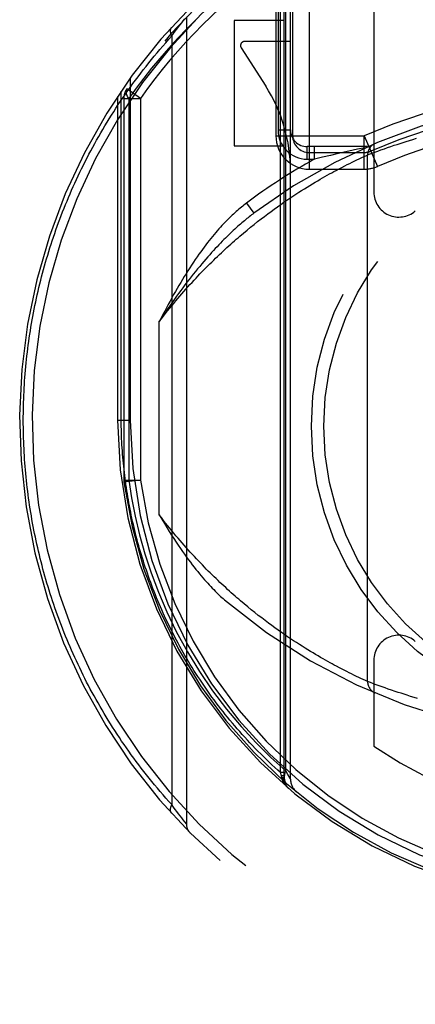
# Model space of a CAD drawing. Header units: inches. Extents: x 0 to 230, y 0 to 149.
# Tile 70 of 92: x 76.894 to 77.368, y 103.139 to 104.319. Entities that reach past the tile are written whole.
import ezdxf

# ---------------------------------------------------------------- set-up
doc = ezdxf.new("R2010")
doc.units = ezdxf.units.IN
doc.header["$LTSCALE"] = 12.635135
doc.header["$MEASUREMENT"] = 0
doc.linetypes.add('HIDDEN', pattern=[0.2, 0.1, -0.1])
doc.layers.add('DEFAULT_2', color=8, linetype='HIDDEN')

msp = doc.modelspace()

# ---------------------------------------------------------------- linework, layer by layer
at = {"layer": 'DEFAULT_2', "color": 8, "linetype": 'HIDDEN'}
for p, q in [((77.2067, 103.4169), (77.2067, 104.4504)), ((77.2111, 103.4093), (77.2111, 104.4255)), ((77.2186, 103.4091), (77.2186, 104.4122)), ((77.2411, 104.4137), (77.2411, 104.1402)), ((77.2128, 103.4189), (77.2128, 104.4049)), ((77.2011, 104.3875), (77.2011, 104.1802)), ((77.2036, 104.3927), (77.2036, 104.1872)), ((77.2211, 104.3875), (77.2211, 104.1802)), ((77.3186, 104.3655), (77.3186, 104.1128)), ((77.088, 104.3158), (77.0899, 104.3182)), ((77.0899, 104.3182), (77.0917, 104.3205)), ((77.0936, 104.3229), (77.0936, 103.3555)), ((77.1511, 104.3183), (77.1511, 104.1683)), ((77.2111, 104.3183), (77.1511, 104.3183)), ((77.0782, 104.3029), (77.0803, 104.3056)), ((77.0803, 104.3056), (77.0821, 104.3081)), ((77.0821, 104.3081), (77.0842, 104.3109)), ((77.0842, 104.3109), (77.0861, 104.3133)), ((77.0861, 104.3133), (77.088, 104.3158)), ((77.076, 104.2999), (77.0782, 104.3029)), ((77.076, 104.2999), (77.076, 103.3785)), ((77.2186, 104.2933), (77.1636, 104.2933)), ((77.1594, 104.2856), (77.1889, 104.2397)), ((77.0261, 104.249), (77.0261, 103.8392)), ((77.0155, 103.8392), (77.0155, 104.2339)), ((77.0386, 104.2251), (77.0223, 104.2367)), ((77.0111, 104.2274), (77.0111, 103.8392)), ((77.0186, 104.2251), (77.0186, 103.7675)), ((77.0186, 104.2251), (77.0386, 104.2251)), ((77.0245, 104.2251), (77.0245, 103.7674)), ((77.0386, 104.2251), (77.0386, 103.7675)), ((77.2036, 104.1872), (77.2186, 104.1872)), ((77.2011, 104.1802), (77.307, 104.1802)), ((77.3069, 104.1402), (77.3069, 104.1802)), ((77.3069, 104.1802), (77.3229, 104.1435)), ((77.3614, 104.1746), (77.3655, 104.1759)), ((77.3655, 104.1759), (77.3697, 104.1772)), ((77.1511, 104.1683), (77.2111, 104.1683)), ((77.2386, 104.1522), (77.2386, 104.1672)), ((77.3111, 104.1672), (77.2386, 104.1672)), ((77.2472, 104.1522), (77.2472, 104.1672)), ((77.2991, 104.164), (77.2936, 104.1628)), ((77.3082, 104.1659), (77.2991, 104.164)), ((77.3234, 104.1619), (77.3271, 104.1632)), ((77.3271, 104.1632), (77.3313, 104.1647)), ((77.3313, 104.1647), (77.3349, 104.166)), ((77.3349, 104.166), (77.3389, 104.1673)), ((77.3389, 104.1673), (77.3431, 104.1688)), ((77.3431, 104.1688), (77.3465, 104.1699)), ((77.3465, 104.1699), (77.35, 104.171)), ((77.35, 104.171), (77.3536, 104.1722)), ((77.3536, 104.1722), (77.3574, 104.1734)), ((77.3574, 104.1734), (77.3614, 104.1746)), ((77.2386, 104.1522), (77.2472, 104.1522)), ((77.2411, 104.1602), (77.3069, 104.1602)), ((77.2569, 104.1545), (77.2472, 104.1522)), ((77.2667, 104.1567), (77.2569, 104.1545)), ((77.2758, 104.1588), (77.2667, 104.1567)), ((77.2849, 104.1609), (77.2758, 104.1588)), ((77.2936, 104.1628), (77.2849, 104.1609)), ((77.2951, 104.1498), (77.2982, 104.1513)), ((77.2982, 104.1513), (77.301, 104.1527)), ((77.301, 104.1527), (77.3041, 104.1541)), ((77.3041, 104.1541), (77.3071, 104.1555)), ((77.3071, 104.1555), (77.3098, 104.1567)), ((77.3111, 104.1573), (77.3142, 104.1585)), ((77.3111, 103.5261), (77.3111, 104.1573)), ((77.3142, 104.1585), (77.3161, 104.1592)), ((77.3161, 104.1592), (77.3197, 104.1605)), ((77.3197, 104.1605), (77.3234, 104.1619)), ((77.2411, 104.1402), (77.3069, 104.1402)), ((77.2732, 104.1387), (77.2768, 104.1406)), ((77.2768, 104.1406), (77.2803, 104.1424)), ((77.2803, 104.1424), (77.2836, 104.1441)), ((77.2836, 104.1441), (77.2867, 104.1457)), ((77.2867, 104.1457), (77.2897, 104.1472)), ((77.2897, 104.1472), (77.2925, 104.1485)), ((77.2925, 104.1485), (77.2951, 104.1498)), ((77.2512, 104.1264), (77.2542, 104.1281)), ((77.2542, 104.1281), (77.2571, 104.1298)), ((77.2571, 104.1298), (77.2599, 104.1314)), ((77.2599, 104.1314), (77.2627, 104.133)), ((77.2627, 104.133), (77.2655, 104.1345)), ((77.2655, 104.1345), (77.2681, 104.136)), ((77.2681, 104.136), (77.2707, 104.1374)), ((77.2707, 104.1374), (77.2732, 104.1387)), ((77.2319, 104.1147), (77.2353, 104.1168)), ((77.2353, 104.1168), (77.2386, 104.1188)), ((77.2386, 104.1188), (77.2418, 104.1208)), ((77.2418, 104.1208), (77.245, 104.1227)), ((77.245, 104.1227), (77.2481, 104.1246)), ((77.2481, 104.1246), (77.2512, 104.1264)), ((77.2142, 104.103), (77.2179, 104.1055)), ((77.2179, 104.1055), (77.2215, 104.1079)), ((77.2215, 104.1079), (77.225, 104.1102)), ((77.225, 104.1102), (77.2285, 104.1125)), ((77.2285, 104.1125), (77.2319, 104.1147)), ((77.1656, 104.0995), (77.1746, 104.0874)), ((77.1952, 104.0896), (77.1991, 104.0924)), ((77.1991, 104.0924), (77.203, 104.0952)), ((77.203, 104.0952), (77.2068, 104.0979)), ((77.2068, 104.0979), (77.2105, 104.1005)), ((77.2105, 104.1005), (77.2142, 104.103)), ((77.1791, 104.0773), (77.1832, 104.0805)), ((77.1832, 104.0805), (77.1872, 104.0836)), ((77.1872, 104.0836), (77.1912, 104.0866)), ((77.1912, 104.0866), (77.1952, 104.0896)), ((77.1665, 104.0672), (77.1707, 104.0707)), ((77.1707, 104.0707), (77.1749, 104.074)), ((77.1749, 104.074), (77.1791, 104.0773)), ((77.1578, 104.0599), (77.1622, 104.0636)), ((77.1622, 104.0636), (77.1665, 104.0672)), ((77.0611, 103.7258), (77.0611, 103.9576)), ((77.0111, 103.8392), (77.0155, 103.8392)), ((77.0111, 103.8392), (77.0261, 103.8392)), ((77.0186, 103.7675), (77.0188, 103.7649)), ((77.0186, 103.7675), (77.0386, 103.7675)), ((77.0386, 103.7675), (77.0188, 103.7649)), ((77.1673, 103.6156), (77.163, 103.6191)), ((77.1715, 103.6121), (77.1673, 103.6156)), ((77.1757, 103.6087), (77.1715, 103.6121)), ((77.1799, 103.6054), (77.1757, 103.6087)), ((77.184, 103.6023), (77.1799, 103.6054)), ((77.188, 103.5992), (77.184, 103.6023)), ((77.1921, 103.5961), (77.188, 103.5992)), ((77.196, 103.5932), (77.1921, 103.5961)), ((77.1999, 103.5904), (77.196, 103.5932)), ((77.2038, 103.5876), (77.1999, 103.5904)), ((77.2076, 103.5849), (77.2038, 103.5876)), ((77.2113, 103.5823), (77.2076, 103.5849)), ((77.215, 103.5798), (77.2113, 103.5823)), ((77.2186, 103.5774), (77.215, 103.5798)), ((77.2222, 103.575), (77.2186, 103.5774)), ((77.2257, 103.5727), (77.2222, 103.575)), ((77.2292, 103.5705), (77.2257, 103.5727)), ((77.2326, 103.5683), (77.2292, 103.5705)), ((77.236, 103.5662), (77.2326, 103.5683)), ((77.2392, 103.5642), (77.236, 103.5662)), ((77.2425, 103.5622), (77.2392, 103.5642)), ((77.2456, 103.5603), (77.2425, 103.5622)), ((77.2487, 103.5584), (77.2456, 103.5603)), ((77.2518, 103.5567), (77.2487, 103.5584)), ((77.2547, 103.5549), (77.2518, 103.5567)), ((77.2576, 103.5533), (77.2547, 103.5549)), ((77.2605, 103.5517), (77.2576, 103.5533)), ((77.2632, 103.5501), (77.2605, 103.5517)), ((77.266, 103.5486), (77.2632, 103.5501)), ((77.3186, 103.5516), (77.3186, 103.4488)), ((77.2686, 103.5472), (77.266, 103.5486)), ((77.2711, 103.5458), (77.2686, 103.5472)), ((77.2736, 103.5445), (77.2711, 103.5458)), ((77.2772, 103.5426), (77.2736, 103.5445)), ((77.2807, 103.5408), (77.2772, 103.5426)), ((77.2829, 103.5396), (77.2807, 103.5408)), ((77.286, 103.538), (77.2829, 103.5396)), ((77.289, 103.5366), (77.286, 103.538)), ((77.2918, 103.5352), (77.289, 103.5366)), ((77.2944, 103.5339), (77.2918, 103.5352)), ((77.2976, 103.5323), (77.2944, 103.5339)), ((77.3005, 103.531), (77.2976, 103.5323)), ((77.303, 103.5298), (77.3005, 103.531)), ((77.3057, 103.5285), (77.303, 103.5298)), ((77.3086, 103.5272), (77.3057, 103.5285)), ((77.3111, 103.5261), (77.3086, 103.5272)), ((77.3145, 103.5248), (77.3111, 103.5261)), ((77.318, 103.5235), (77.3145, 103.5248)), ((77.3215, 103.5222), (77.318, 103.5235)), ((77.3249, 103.521), (77.3215, 103.5222)), ((77.3287, 103.5196), (77.3249, 103.521)), ((77.3321, 103.5184), (77.3287, 103.5196)), ((77.3359, 103.5171), (77.3321, 103.5184)), ((77.3399, 103.5157), (77.3359, 103.5171)), ((77.3442, 103.5143), (77.3399, 103.5157)), ((77.3476, 103.5131), (77.3442, 103.5143)), ((77.3512, 103.512), (77.3476, 103.5131)), ((77.3549, 103.5108), (77.3512, 103.512)), ((77.3587, 103.5096), (77.3549, 103.5108)), ((77.3627, 103.5083), (77.3587, 103.5096)), ((77.3669, 103.5071), (77.3627, 103.5083)), ((77.3711, 103.5058), (77.3669, 103.5071)), ((77.2077, 103.413), (77.2067, 103.4169)), ((77.2111, 103.4169), (77.2067, 103.4169)), ((77.208, 103.4112), (77.2077, 103.413)), ((77.2111, 103.413), (77.2077, 103.413)), ((77.2081, 103.4104), (77.208, 103.4112)), ((77.2111, 103.4093), (77.2111, 103.4093)), ((77.2154, 103.4145), (77.2128, 103.419)), ((77.2173, 103.4114), (77.2154, 103.4145)), ((77.2183, 103.4096), (77.2173, 103.4114)), ((77.0782, 103.3755), (77.076, 103.3785)), ((77.0803, 103.3728), (77.0782, 103.3755)), ((77.0821, 103.3703), (77.0803, 103.3728)), ((77.0842, 103.3675), (77.0821, 103.3703)), ((77.0861, 103.3651), (77.0842, 103.3675)), ((77.088, 103.3626), (77.0861, 103.3651)), ((77.0899, 103.3602), (77.088, 103.3626)), ((77.0917, 103.3579), (77.0899, 103.3602)), ((77.0936, 103.3555), (77.0917, 103.3579))]:
    msp.add_line(p, q, dxfattribs=at)
for points in [[(77.1074, 104.3216), (77.0949, 104.3092), (77.0831, 104.297), (77.072, 104.2849), (77.0616, 104.2729), (77.0518, 104.2611), (77.0424, 104.2492), (77.0333, 104.2372), (77.0245, 104.2251)], [(77.0756, 104.3099), (77.0754, 104.3098), (77.0753, 104.3097), (77.0752, 104.3095), (77.0751, 104.3094), (77.075, 104.3092), (77.0749, 104.3091), (77.0748, 104.3089), (77.0748, 104.3088), (77.0747, 104.3086), (77.0746, 104.3084), (77.0746, 104.3082), (77.0745, 104.3081), (77.0744, 104.3079), (77.0744, 104.3077), (77.0743, 104.3075), (77.0743, 104.3073), (77.0743, 104.3071), (77.0743, 104.3069), (77.0742, 104.3067), (77.0742, 104.3065), (77.0742, 104.3063), (77.0742, 104.3061), (77.0742, 104.3059), (77.0742, 104.3056), (77.0742, 104.3054), (77.0742, 104.3052), (77.0743, 104.305), (77.0743, 104.3047), (77.0743, 104.3045), (77.0744, 104.3043), (77.0744, 104.304), (77.0745, 104.3038), (77.0745, 104.3036), (77.0746, 104.3033), (77.0747, 104.3031), (77.0747, 104.3028), (77.0748, 104.3026), (77.0749, 104.3024), (77.075, 104.3021), (77.0751, 104.3019), (77.0752, 104.3016), (77.0753, 104.3014), (77.0754, 104.3011), (77.0755, 104.3009), (77.0757, 104.3006), (77.0758, 104.3004), (77.0759, 104.3001), (77.076, 104.2999)], [(76.898, 103.8392), (76.898, 103.8435), (76.8981, 103.8478), (76.8981, 103.8521), (76.8982, 103.8563), (76.8983, 103.8606), (76.8985, 103.8649), (76.8987, 103.8692), (76.8989, 103.8735), (76.8991, 103.8778), (76.8994, 103.8821), (76.8996, 103.8864), (76.9, 103.8907), (76.9003, 103.895), (76.9007, 103.8993), (76.901, 103.9036), (76.9015, 103.9079), (76.9019, 103.9122), (76.9024, 103.9165), (76.9029, 103.9208), (76.9034, 103.9251), (76.904, 103.9294), (76.9046, 103.9337), (76.9052, 103.938), (76.9058, 103.9423), (76.9065, 103.9466), (76.9072, 103.9509), (76.9079, 103.9552), (76.9087, 103.9595), (76.9094, 103.9638), (76.9103, 103.9681), (76.9111, 103.9725), (76.912, 103.9768), (76.9129, 103.9811), (76.9138, 103.9854), (76.9148, 103.9897), (76.9157, 103.994), (76.9168, 103.9983), (76.9178, 104.0027), (76.9189, 104.007), (76.92, 104.0113), (76.9211, 104.0156), (76.9223, 104.0199), (76.9235, 104.0242), (76.9247, 104.0286), (76.926, 104.0329), (76.9273, 104.0372), (76.9286, 104.0415), (76.9299, 104.0459), (76.9313, 104.0502), (76.9327, 104.0545), (76.9342, 104.0588), (76.9357, 104.0632), (76.9372, 104.0675), (76.9387, 104.0718), (76.9403, 104.0761), (76.9419, 104.0804), (76.9435, 104.0848), (76.9452, 104.0891), (76.9469, 104.0934), (76.9487, 104.0977), (76.9505, 104.102), (76.9523, 104.1064), (76.9541, 104.1107), (76.956, 104.115), (76.9579, 104.1193), (76.9599, 104.1236), (76.9618, 104.1279), (76.9639, 104.1322), (76.9659, 104.1365), (76.968, 104.1408), (76.9701, 104.1451), (76.9723, 104.1494), (76.9745, 104.1537), (76.9767, 104.158), (76.979, 104.1623), (76.9813, 104.1666), (76.9837, 104.1709), (76.986, 104.1751), (76.9885, 104.1794), (76.9909, 104.1837), (76.9934, 104.1879), (76.996, 104.1922), (76.9985, 104.1964), (77.0011, 104.2007), (77.0038, 104.2049), (77.0065, 104.2091), (77.0092, 104.2133), (77.012, 104.2176), (77.0148, 104.2218), (77.0177, 104.226), (77.0205, 104.2302), (77.0235, 104.2344), (77.0265, 104.2385), (77.0295, 104.2427), (77.0325, 104.2469), (77.0356, 104.251), (77.0388, 104.2551), (77.0419, 104.2593), (77.0452, 104.2634), (77.0484, 104.2675), (77.0517, 104.2716), (77.0551, 104.2757), (77.0585, 104.2797), (77.0619, 104.2838), (77.0654, 104.2878), (77.0689, 104.2918), (77.0724, 104.2959), (77.076, 104.2999)], [(77.0245, 104.2251), (77.0231, 104.2274), (77.0221, 104.2295), (77.0215, 104.2316), (77.0213, 104.2335), (77.0216, 104.2352), (77.0223, 104.2367)], [(77.3098, 104.1567), (77.3111, 104.1573), (77.3111, 104.1573)], [(77.1656, 104.0995), (77.1642, 104.0983), (77.1627, 104.0972), (77.1612, 104.096), (77.1596, 104.0948), (77.1581, 104.0935), (77.1565, 104.0922), (77.155, 104.0908), (77.1534, 104.0894), (77.1517, 104.088), (77.1501, 104.0864), (77.1484, 104.0849), (77.1468, 104.0833), (77.1451, 104.0816), (77.1433, 104.0799), (77.1416, 104.0782), (77.1398, 104.0764), (77.1381, 104.0745), (77.1363, 104.0725), (77.1344, 104.0706), (77.1326, 104.0685), (77.1307, 104.0664), (77.1288, 104.0642), (77.1269, 104.0619), (77.125, 104.0596), (77.123, 104.0572), (77.1211, 104.0547), (77.1191, 104.0522), (77.117, 104.0496), (77.115, 104.0469), (77.1129, 104.0441), (77.1108, 104.0412), (77.1087, 104.0382), (77.1065, 104.0351), (77.1043, 104.032), (77.1021, 104.0287), (77.0999, 104.0253), (77.0976, 104.0219), (77.0953, 104.0183)], [(77.1746, 104.0874), (77.1733, 104.0864), (77.1719, 104.0854), (77.1705, 104.0843), (77.1691, 104.0832), (77.1677, 104.082), (77.1662, 104.0809), (77.1647, 104.0796), (77.1632, 104.0784), (77.1616, 104.0771), (77.16, 104.0757), (77.1584, 104.0743), (77.1568, 104.0729), (77.1551, 104.0714), (77.1534, 104.0699), (77.1517, 104.0683), (77.1499, 104.0667), (77.1481, 104.065), (77.1463, 104.0633), (77.1445, 104.0615), (77.1426, 104.0596), (77.1406, 104.0577), (77.1387, 104.0558), (77.1367, 104.0538), (77.1346, 104.0517), (77.1326, 104.0495), (77.1305, 104.0473), (77.1283, 104.045), (77.1261, 104.0426), (77.1239, 104.0402), (77.1216, 104.0377), (77.1193, 104.035), (77.1169, 104.0323), (77.1145, 104.0296), (77.1121, 104.0267), (77.1096, 104.0237), (77.107, 104.0206), (77.1044, 104.0174), (77.1018, 104.0142)], [(77.0611, 103.9576), (77.0636, 103.9608), (77.0661, 103.964), (77.0686, 103.9672), (77.071, 103.9703), (77.0735, 103.9733), (77.076, 103.9764), (77.0784, 103.9793), (77.0809, 103.9823), (77.0833, 103.9852), (77.0858, 103.988), (77.0882, 103.9909), (77.0907, 103.9937), (77.0931, 103.9964), (77.0955, 103.9991), (77.0979, 104.0018), (77.1004, 104.0044), (77.1028, 104.007), (77.1052, 104.0096), (77.1075, 104.0121), (77.1099, 104.0146), (77.1123, 104.0171), (77.1147, 104.0195), (77.117, 104.0219), (77.1194, 104.0243), (77.1217, 104.0266), (77.124, 104.0289), (77.1264, 104.0312), (77.1287, 104.0334), (77.131, 104.0357), (77.1333, 104.0378), (77.1356, 104.04), (77.1378, 104.0421), (77.1401, 104.0442), (77.1423, 104.0463), (77.1446, 104.0483), (77.1468, 104.0503), (77.1491, 104.0523), (77.1513, 104.0542), (77.1535, 104.0562), (77.1557, 104.0581), (77.1578, 104.0599)], [(77.0953, 104.0183), (77.0932, 104.0149), (77.091, 104.0115), (77.0889, 104.008), (77.0868, 104.0045), (77.0846, 104.0009), (77.0825, 103.9972), (77.0804, 103.9935), (77.0782, 103.9898), (77.0761, 103.986), (77.074, 103.9821), (77.0718, 103.9781), (77.0697, 103.9742), (77.0676, 103.9701), (77.0654, 103.966), (77.0633, 103.9618), (77.0611, 103.9576)], [(77.1018, 104.0142), (77.0993, 104.0111), (77.0968, 104.0079), (77.0943, 104.0047), (77.0918, 104.0014), (77.0893, 103.9981), (77.0868, 103.9947), (77.0843, 103.9913), (77.0817, 103.9878), (77.0792, 103.9842), (77.0766, 103.9806), (77.0741, 103.9769), (77.0715, 103.9732), (77.0689, 103.9694), (77.0663, 103.9655), (77.0637, 103.9616), (77.0611, 103.9576)], [(77.076, 103.3785), (77.0725, 103.3824), (77.069, 103.3864), (77.0656, 103.3903), (77.0622, 103.3942), (77.0588, 103.3982), (77.0555, 103.4022), (77.0523, 103.4062), (77.049, 103.4102), (77.0458, 103.4142), (77.0427, 103.4182), (77.0395, 103.4222), (77.0365, 103.4263), (77.0334, 103.4303), (77.0304, 103.4344), (77.0275, 103.4384), (77.0246, 103.4425), (77.0217, 103.4466), (77.0188, 103.4507), (77.016, 103.4548), (77.0133, 103.4589), (77.0105, 103.463), (77.0078, 103.4672), (77.0052, 103.4713), (77.0026, 103.4754), (77, 103.4796), (76.9975, 103.4837), (76.995, 103.4879), (76.9925, 103.4921), (76.9901, 103.4962), (76.9877, 103.5004), (76.9853, 103.5046), (76.983, 103.5088), (76.9807, 103.513), (76.9784, 103.5171), (76.9762, 103.5213), (76.974, 103.5255), (76.9719, 103.5297), (76.9698, 103.5339), (76.9677, 103.5382), (76.9657, 103.5424), (76.9637, 103.5466), (76.9617, 103.5508), (76.9597, 103.555), (76.9578, 103.5592), (76.956, 103.5635), (76.9541, 103.5677), (76.9523, 103.5719), (76.9505, 103.5761), (76.9488, 103.5804), (76.9471, 103.5846), (76.9454, 103.5888), (76.9438, 103.5931), (76.9421, 103.5973), (76.9406, 103.6016), (76.939, 103.6058), (76.9375, 103.61), (76.936, 103.6143), (76.9345, 103.6185), (76.9331, 103.6228), (76.9317, 103.627), (76.9303, 103.6312), (76.929, 103.6355), (76.9277, 103.6397), (76.9264, 103.644), (76.9252, 103.6482), (76.924, 103.6525), (76.9228, 103.6567), (76.9216, 103.6609), (76.9205, 103.6652), (76.9194, 103.6694), (76.9183, 103.6737), (76.9173, 103.6779), (76.9163, 103.6822), (76.9153, 103.6864), (76.9143, 103.6906), (76.9134, 103.6949), (76.9125, 103.6991), (76.9116, 103.7034), (76.9108, 103.7076), (76.91, 103.7119), (76.9092, 103.7161), (76.9084, 103.7203), (76.9077, 103.7246), (76.907, 103.7288), (76.9063, 103.7331), (76.9056, 103.7373), (76.905, 103.7415), (76.9044, 103.7458), (76.9038, 103.75), (76.9033, 103.7543), (76.9028, 103.7585), (76.9023, 103.7627), (76.9018, 103.767), (76.9014, 103.7712), (76.901, 103.7755), (76.9006, 103.7797), (76.9002, 103.7839), (76.8999, 103.7882), (76.8996, 103.7924), (76.8993, 103.7967), (76.8991, 103.8009), (76.8989, 103.8052), (76.8987, 103.8094), (76.8985, 103.8136), (76.8983, 103.8179), (76.8982, 103.8222), (76.8981, 103.8264), (76.8981, 103.8307), (76.898, 103.8349), (76.898, 103.8392)], [(77.2067, 103.4169), (77.2032, 103.42), (77.1997, 103.4232), (77.1962, 103.4264), (77.1928, 103.4296), (77.1894, 103.4329), (77.1861, 103.4361), (77.1828, 103.4394), (77.1795, 103.4427), (77.1763, 103.446), (77.1731, 103.4493), (77.1699, 103.4526), (77.1668, 103.456), (77.1637, 103.4593), (77.1606, 103.4627), (77.1576, 103.4661), (77.1547, 103.4695), (77.1517, 103.4729), (77.1488, 103.4763), (77.1459, 103.4797), (77.1431, 103.4832), (77.1403, 103.4866), (77.1376, 103.4901), (77.1349, 103.4935), (77.1322, 103.497), (77.1295, 103.5005), (77.1269, 103.504), (77.1243, 103.5075), (77.1218, 103.5111), (77.1193, 103.5146), (77.1168, 103.5181), (77.1144, 103.5217), (77.112, 103.5252), (77.1096, 103.5288), (77.1073, 103.5323), (77.105, 103.5359), (77.1027, 103.5395), (77.1005, 103.543), (77.0983, 103.5466), (77.0961, 103.5502), (77.094, 103.5538), (77.0919, 103.5574), (77.0898, 103.561), (77.0877, 103.5646), (77.0857, 103.5682), (77.0838, 103.5719), (77.0818, 103.5755), (77.0799, 103.5791), (77.078, 103.5827), (77.0762, 103.5864), (77.0744, 103.59), (77.0726, 103.5936), (77.0708, 103.5973), (77.0691, 103.6009), (77.0674, 103.6046), (77.0658, 103.6082), (77.0641, 103.6119), (77.0625, 103.6155), (77.061, 103.6192), (77.0594, 103.6228), (77.0579, 103.6265), (77.0564, 103.6301), (77.055, 103.6338), (77.0535, 103.6375), (77.0521, 103.6411), (77.0508, 103.6448), (77.0494, 103.6485), (77.0481, 103.6521), (77.0468, 103.6558), (77.0456, 103.6595), (77.0443, 103.6631), (77.0431, 103.6668), (77.042, 103.6705), (77.0408, 103.6741), (77.0397, 103.6778), (77.0386, 103.6815), (77.0375, 103.6851), (77.0365, 103.6888), (77.0355, 103.6925), (77.0345, 103.6961), (77.0335, 103.6998), (77.0326, 103.7035), (77.0317, 103.7071), (77.0308, 103.7108), (77.03, 103.7145), (77.0291, 103.7181), (77.0283, 103.7218), (77.0275, 103.7255), (77.0268, 103.7291), (77.0261, 103.7328), (77.0253, 103.7365), (77.0247, 103.7401), (77.024, 103.7438), (77.0234, 103.7475), (77.0228, 103.7511), (77.0222, 103.7548), (77.0216, 103.7585), (77.0211, 103.7621), (77.0206, 103.7658), (77.0201, 103.7695), (77.0197, 103.7731), (77.0192, 103.7768), (77.0188, 103.7805), (77.0184, 103.7841), (77.0181, 103.7878), (77.0177, 103.7915), (77.0174, 103.7951), (77.0171, 103.7988), (77.0169, 103.8025), (77.0166, 103.8062), (77.0164, 103.8098), (77.0162, 103.8135), (77.016, 103.8172), (77.0159, 103.8208), (77.0158, 103.8245), (77.0157, 103.8282), (77.0156, 103.8319), (77.0155, 103.8356), (77.0155, 103.8392)], [(77.0188, 103.7649), (77.0189, 103.7652), (77.0194, 103.7656), (77.0202, 103.7661), (77.0213, 103.7666), (77.0228, 103.767), (77.0245, 103.7675)], [(77.0245, 103.7674), (77.0278, 103.7461), (77.032, 103.7242), (77.0373, 103.702), (77.0437, 103.6793), (77.0512, 103.6563), (77.06, 103.633), (77.0701, 103.6097), (77.0814, 103.5862)], [(77.0611, 103.7258), (77.0642, 103.7205), (77.0673, 103.7155), (77.0702, 103.7107), (77.0731, 103.706), (77.0759, 103.7016), (77.0786, 103.6974), (77.0813, 103.6933), (77.0839, 103.6894), (77.0865, 103.6857), (77.089, 103.6821), (77.0914, 103.6786), (77.0938, 103.6753), (77.0961, 103.6721), (77.0985, 103.669), (77.1007, 103.666), (77.1029, 103.6632), (77.1051, 103.6604), (77.1072, 103.6578), (77.1093, 103.6552), (77.1114, 103.6528), (77.1134, 103.6504), (77.1153, 103.6481), (77.1173, 103.6459), (77.1192, 103.6438), (77.121, 103.6418), (77.1229, 103.6399), (77.1246, 103.638), (77.1264, 103.6362), (77.1281, 103.6345), (77.1298, 103.6328), (77.1315, 103.6312), (77.1331, 103.6297), (77.1347, 103.6282), (77.1362, 103.6268), (77.1378, 103.6255), (77.1393, 103.6242)], [(77.163, 103.6191), (77.1586, 103.6228), (77.1564, 103.6247), (77.1542, 103.6266), (77.152, 103.6285), (77.1498, 103.6305), (77.1475, 103.6324), (77.1453, 103.6345), (77.143, 103.6365), (77.1408, 103.6386), (77.1385, 103.6407), (77.1362, 103.6428), (77.1339, 103.6449), (77.1316, 103.6471), (77.1293, 103.6494), (77.127, 103.6516), (77.1246, 103.6539), (77.1223, 103.6562), (77.1199, 103.6585), (77.1175, 103.6609), (77.1152, 103.6633), (77.1128, 103.6658), (77.1104, 103.6683), (77.108, 103.6708), (77.1056, 103.6733), (77.1032, 103.6759), (77.1008, 103.6785), (77.0983, 103.6812), (77.0959, 103.6839), (77.0934, 103.6866), (77.091, 103.6894), (77.0885, 103.6922), (77.0861, 103.695), (77.0836, 103.6979), (77.0811, 103.7009), (77.0786, 103.7038), (77.0761, 103.7068), (77.0736, 103.7099), (77.0711, 103.713), (77.0686, 103.7161), (77.0661, 103.7193), (77.0636, 103.7225), (77.0611, 103.7258)], [(77.0814, 103.5862), (77.0948, 103.5617), (77.1093, 103.538), (77.1251, 103.5149), (77.1418, 103.4928), (77.1593, 103.472), (77.1772, 103.4526), (77.1949, 103.435), (77.2128, 103.4189)], [(77.2111, 103.4094), (77.2111, 103.4095), (77.2111, 103.4095), (77.211, 103.4096), (77.211, 103.4096), (77.211, 103.4097), (77.2109, 103.4098), (77.2109, 103.4098), (77.2108, 103.4099), (77.2107, 103.41), (77.2107, 103.41), (77.2106, 103.4101), (77.2105, 103.4101), (77.2104, 103.4102), (77.2103, 103.4103), (77.2102, 103.4103), (77.2101, 103.4104), (77.21, 103.4104), (77.2099, 103.4105), (77.2097, 103.4106), (77.2096, 103.4106), (77.2095, 103.4107), (77.2093, 103.4107), (77.2092, 103.4108), (77.209, 103.4108), (77.2088, 103.4109), (77.2087, 103.411), (77.2085, 103.411), (77.2083, 103.4111), (77.2081, 103.4111), (77.208, 103.4112)], [(77.2112, 103.4078), (77.2112, 103.4079), (77.2112, 103.408), (77.2111, 103.4081), (77.2111, 103.4081), (77.2111, 103.4082), (77.211, 103.4083), (77.211, 103.4084), (77.2109, 103.4085), (77.2108, 103.4086), (77.2108, 103.4087), (77.2107, 103.4088), (77.2106, 103.4089), (77.2105, 103.409), (77.2104, 103.4091), (77.2103, 103.4092), (77.2102, 103.4093), (77.2101, 103.4093), (77.21, 103.4094), (77.2099, 103.4095), (77.2097, 103.4096), (77.2096, 103.4097), (77.2095, 103.4098), (77.2093, 103.4099), (77.2091, 103.41), (77.209, 103.41), (77.2088, 103.4101), (77.2086, 103.4102), (77.2085, 103.4103), (77.2083, 103.4104), (77.2081, 103.4104)], [(77.2164, 103.3978), (77.2162, 103.398), (77.216, 103.3982), (77.2158, 103.3983), (77.2156, 103.3985), (77.2155, 103.3987), (77.2153, 103.3989), (77.2151, 103.399), (77.2149, 103.3992), (77.2147, 103.3994), (77.2145, 103.3996), (77.2144, 103.3998), (77.2142, 103.3999), (77.214, 103.4001), (77.2138, 103.4003), (77.2137, 103.4005), (77.2135, 103.4007), (77.2133, 103.4009), (77.2132, 103.4011), (77.213, 103.4013), (77.2128, 103.4015), (77.2127, 103.4017), (77.2125, 103.4019), (77.2124, 103.4021), (77.2122, 103.4023), (77.212, 103.4025), (77.2119, 103.4027), (77.2117, 103.4029), (77.2116, 103.4031), (77.2115, 103.4033), (77.2113, 103.4035), (77.2112, 103.4037), (77.211, 103.4039), (77.2109, 103.4042), (77.2108, 103.4044), (77.2106, 103.4046), (77.2105, 103.4048), (77.2104, 103.405), (77.2102, 103.4053), (77.2101, 103.4055), (77.21, 103.4057), (77.2099, 103.4059), (77.2098, 103.4062), (77.2096, 103.4064), (77.2095, 103.4066), (77.2094, 103.4068), (77.2093, 103.4071), (77.2092, 103.4073), (77.2091, 103.4075), (77.209, 103.4078), (77.2089, 103.408), (77.2088, 103.4082), (77.2087, 103.4085), (77.2086, 103.4087), (77.2086, 103.409), (77.2085, 103.4092), (77.2084, 103.4094), (77.2083, 103.4097), (77.2082, 103.4099), (77.2082, 103.4102), (77.2081, 103.4104)], [(77.2128, 103.419), (77.2119, 103.4167), (77.2113, 103.4144), (77.211, 103.4122), (77.211, 103.4101), (77.2113, 103.4082), (77.2118, 103.4065), (77.2127, 103.4051), (77.2138, 103.4039)], [(77.2186, 103.4091), (77.2185, 103.4092), (77.2183, 103.4096)], [(77.076, 103.3785), (77.0759, 103.3783), (77.0758, 103.378), (77.0757, 103.3778), (77.0755, 103.3775), (77.0754, 103.3773), (77.0753, 103.377), (77.0752, 103.3768), (77.0751, 103.3765), (77.075, 103.3763), (77.0749, 103.376), (77.0748, 103.3758), (77.0747, 103.3755), (77.0747, 103.3753), (77.0746, 103.3751), (77.0745, 103.3748), (77.0745, 103.3746), (77.0744, 103.3744), (77.0744, 103.3741), (77.0743, 103.3739), (77.0743, 103.3737), (77.0743, 103.3734), (77.0742, 103.3732), (77.0742, 103.373), (77.0742, 103.3728), (77.0742, 103.3725), (77.0742, 103.3723), (77.0742, 103.3721), (77.0742, 103.3719), (77.0742, 103.3717), (77.0743, 103.3715), (77.0743, 103.3713), (77.0743, 103.3711), (77.0743, 103.3709), (77.0744, 103.3707), (77.0744, 103.3705), (77.0745, 103.3703), (77.0746, 103.3702), (77.0746, 103.37), (77.0747, 103.3698), (77.0748, 103.3696), (77.0748, 103.3695), (77.0749, 103.3693), (77.075, 103.3692), (77.0751, 103.369), (77.0752, 103.3689), (77.0753, 103.3687), (77.0754, 103.3686), (77.0756, 103.3684)]]:
    msp.add_lwpolyline(points, dxfattribs=at)
for radius in [0.35, 0.335]:
    msp.add_circle((77.5936, 103.8322), radius, dxfattribs=at)
for centre, radius, start, end in [((77.5936, 103.8322), 0.7, 35.2961, 144.7039), ((77.5936, 103.8392), 0.7, 125.5126, 54.4874), ((77.5936, 103.8392), 0.685, 125.5126, 54.4874), ((77.5936, 103.8322), 0.68, 125.2529, 144.7039), ((77.1636, 104.2883), 0.005, 90, 212.6792), ((77.0386, 104.2251), 0.02, 144.7039, 180), ((77.0306, 104.1382), 0.188, 0, 32.6792), ((77.5936, 103.5197), 0.72, 66.5323, 113.4591), ((77.5936, 103.5267), 0.7, 53.2319, 126.7681), ((77.5936, 103.5197), 0.7, 66.536, 113.464), ((77.5936, 103.5197), 0.68, 66.5362, 113.464), ((77.2386, 104.1872), 0.035, 180, 270), ((77.2386, 104.1872), 0.02, 180, 270), ((77.2411, 104.1802), 0.04, 180, 270), ((77.2411, 104.1802), 0.02, 180, 270), ((77.3261, 104.1573), 0.015, 112.9863, 180), ((77.5936, 103.5267), 0.715, 118.9817, 126.7681), ((77.3069, 104.1802), 0.02, 270, 293.464), ((77.3069, 104.1802), 0.04, 270, 293.4627), ((77.3486, 104.1128), 0.03, 180, 311.1261), ((77.5936, 103.8417), 0.5825, 180.2464, 359.7536), ((77.5936, 103.8417), 0.5675, 180.2497, 359.7503), ((77.0386, 103.7675), 0.02, 180, 187.6622), ((77.5936, 103.8422), 0.58, 187.6622, 352.3378), ((77.5936, 103.8422), 0.56, 187.6662, 352.3273), ((77.5936, 104.1567), 0.7, 229.529, 310.471), ((77.3486, 103.5516), 0.03, 48.8739, 180), ((77.3261, 103.5261), 0.015, 180, 247.0137), ((77.5936, 103.8422), 0.48, 235.0461, 304.9539), ((77.2261, 103.4093), 0.015, 180, 229.6413), ((77.2386, 103.4091), 0.02, 180, 230.6594), ((77.1086, 103.3555), 0.015, 180, 224.9252)]:
    msp.add_arc(centre, radius, start, end, dxfattribs=at)

doc.saveas('drawing.dxf')
